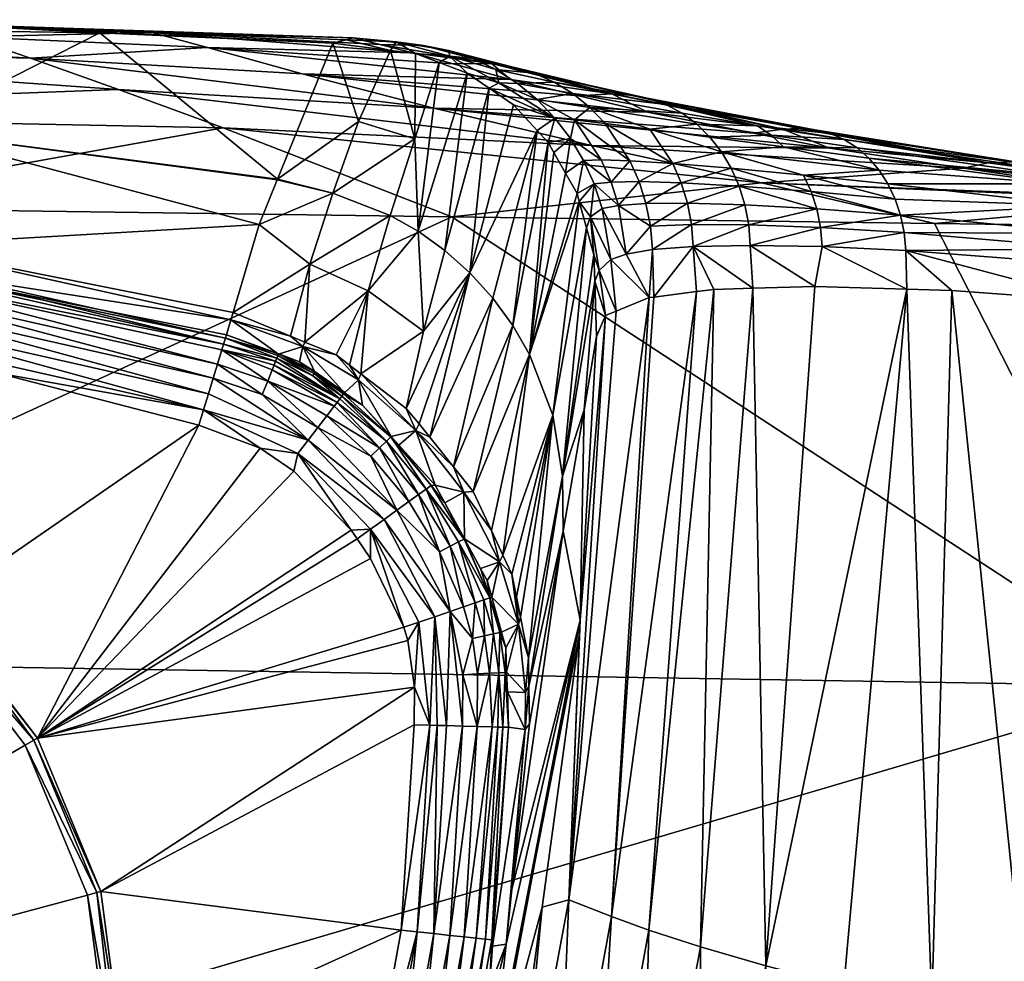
# Model space of a CAD drawing. Extents: x -0.0494 to 0.0494, y -0.027 to 0.0334.
# Tile 158 of 159: x 0.0076 to 0.0218, y 0.0198 to 0.0334. Entities that reach past the tile are written whole.
import ezdxf

# ---------------------------------------------------------------- set-up
doc = ezdxf.new("R2010")
doc.units = 0
doc.layers.add('mesh', color=7, linetype='CONTINUOUS')

msp = doc.modelspace()

# ---------------------------------------------------------------- meshes
at = {"layer": 'mesh'}
mesh = msp.add_polyface(dxfattribs=at)
corners = [(0.006132, 0.033299, 0.015443), (0.006363, 0.033266, 0.018215), (0, 0.033351, 0.017753), (0.006896, 0.033105, 0.020948), (0, 0.033237, 0.020283), (0.007803, 0.032797, 0.023583), (0, 0.032986, 0.022805), (0.009063, 0.032348, 0.026056), (0, 0.032011, 0.027771), (0.010569, 0.031798, 0.028348), (0.004164, 0.030656, 0.032651), (0.010342, 0.03295, 0.021783), (0.009542, 0.033166, 0.018794), (0.012428, 0.033089, 0.017863), (0.01214, 0.033014, 0.012577), (0.012332, 0.033064, 0.016104), (0.011345, 0.031052, -0.048022), (0.01135, 0.031064, -0.047662), (0.006024, 0.031755, -0.047661), (0.008797, 0.033161, 0.01263), (0.005874, 0.03011, -0.108011), (0.005389, 0.030206, -0.108011), (0.011085, 0.03041, -0.067836), (0.010711, 0.02915, -0.108011), (0.010573, 0.028693, -0.113649), (0.005347, 0.029877, -0.113658), (0.005327, 0.029746, -0.113883), (0.00536, 0.029966, -0.113422), (0.005237, 0.029139, -0.114383), (0, 0.029528, -0.114383), (0, 0.029285, -0.114466), (0.005271, 0.029368, -0.114255), (0, 0.02976, -0.114255), (0.005301, 0.029574, -0.114086), (0, 0.029967, -0.114086), (0, 0.030141, -0.113884), (0, 0.030274, -0.113659), (0, 0.030364, -0.113423), (0.00348, 0.030245, -0.113179), (0.005341, 0.029876, -0.113179), (0.010615, 0.02883, -0.113179), (0.01068, 0.029041, -0.110639), (0.00354, 0.030572, -0.108011), (0.000001, 0.030231, -0.113179), (0, 0.030562, -0.108011), (0.000044, 0.030635, 0.032643), (0.006143, 0.0332, 0.012644), (0, 0.03329, 0.012677), (0.010425, 0.028205, -0.114248), (0.0106, 0.028778, -0.113414), (0.010486, 0.028406, -0.114085)]
mesh.append_faces([[corners[k] for k in face] for face in [(0, 1, 2, 2), (3, 2, 1, 1), (3, 4, 2, 2), (5, 4, 3, 3), (5, 6, 4, 4), (7, 6, 5, 5), (7, 8, 6, 6), (9, 8, 7, 7), (9, 10, 8, 8), (3, 11, 5, 5), (3, 12, 11, 11), (1, 12, 3, 3), (1, 13, 12, 12), (0, 13, 1, 1), (14, 15, 0, 0), (16, 17, 18, 18), (19, 18, 17, 17), (20, 18, 21, 21), (20, 22, 18, 18), (23, 22, 20, 20), (24, 25, 26, 26), (24, 27, 25, 25), (28, 29, 30, 30), (31, 29, 28, 28), (31, 32, 29, 29), (33, 32, 31, 31), (33, 34, 32, 32), (26, 34, 33, 33), (26, 35, 34, 34), (25, 35, 26, 26), (25, 36, 35, 35), (27, 36, 25, 25), (27, 37, 36, 36), (38, 37, 27, 27), (39, 40, 41, 41), (20, 41, 23, 23), (20, 39, 41, 41), (21, 39, 20, 20), (21, 42, 39, 39), (42, 38, 39, 39), (42, 43, 38, 38), (44, 43, 42, 42), (8, 10, 45, 45), (0, 46, 19, 19), (0, 47, 46, 46), (2, 47, 0, 0), (46, 18, 19, 19), (42, 47, 44, 44), (42, 46, 47, 47), (21, 46, 42, 42), (21, 18, 46, 46), (31, 48, 33, 33), (39, 27, 49, 49), (39, 38, 27, 27), (33, 50, 26, 26), (38, 43, 37, 37)]])
mesh = msp.add_polyface(dxfattribs=at)
corners = [(0.01171, 0.028663, -0.110641), (0.01174, 0.028725, -0.108011), (0.011534, 0.02881, -0.108011), (0.012191, 0.028539, -0.108011), (0.012509, 0.028183, -0.110642), (0.012379, 0.028394, -0.108011), (0.010342, 0.03295, 0.021783), (0.014693, 0.032495, 0.024657), (0.011704, 0.032572, 0.024561), (0.009542, 0.033166, 0.018794), (0.013291, 0.032875, 0.02169), (0.012816, 0.032993, 0.019583), (0.012428, 0.033089, 0.017863), (0.009063, 0.032348, 0.026056), (0.015853, 0.031546, 0.029074), (0.010569, 0.031798, 0.028348), (0.007803, 0.032797, 0.023583), (0.013594, 0.032082, 0.027002), (0.013851, 0.030522, 0.032603), (0.004164, 0.030656, 0.032651), (0.006132, 0.033299, 0.015443), (0.008797, 0.033161, 0.01263), (0.01214, 0.033014, 0.012577), (0.012332, 0.033064, 0.016104), (0.013052, 0.033034, 0.016011), (0.011812, 0.029843, -0.078381), (0.012647, 0.02946, -0.078392), (0.012546, 0.028266, -0.108011), (0.010711, 0.02915, -0.108011), (0.011085, 0.03041, -0.067836), (0.01214, 0.030859, -0.048027), (0.011345, 0.031052, -0.048022), (0.01135, 0.031064, -0.047662), (0.012967, 0.030543, -0.04804), (0.012512, 0.031892, -0.017674), (0.006024, 0.031755, -0.047661), (0.011365, 0.028557, -0.113293), (0.011363, 0.028552, -0.113177), (0.010615, 0.02883, -0.113179), (0.011874, 0.028273, -0.113416), (0.011889, 0.028298, -0.113297), (0.011354, 0.028531, -0.113413), (0.011321, 0.028449, -0.113651), (0.01134, 0.028495, -0.113532), (0.010573, 0.028693, -0.113649), (0.011854, 0.02824, -0.113535), (0.011665, 0.028439, -0.113176), (0.011882, 0.02829, -0.11318), (0.01068, 0.029041, -0.110639), (0.012968, 0.032911, 0.012529), (0.0106, 0.028778, -0.113414), (0.010549, 0.028613, -0.113819), (0.010486, 0.028406, -0.114085), (0.011207, 0.028165, -0.114082), (0.011298, 0.028393, -0.113766), (0.011272, 0.028326, -0.113878)]
mesh.append_faces([[corners[k] for k in face] for face in [(0, 1, 2, 2), (0, 3, 1, 1), (4, 3, 0, 0), (4, 5, 3, 3), (6, 7, 8, 8), (9, 10, 6, 6), (9, 11, 10, 10), (12, 11, 9, 9), (13, 14, 15, 15), (16, 17, 13, 13), (18, 19, 15, 15), (20, 21, 22, 22), (16, 8, 17, 17), (16, 6, 8, 8), (20, 23, 12, 12), (23, 24, 12, 12), (25, 2, 1, 1), (26, 5, 27, 27), (26, 3, 5, 5), (25, 28, 2, 2), (25, 29, 28, 28), (30, 29, 25, 25), (30, 31, 29, 29), (32, 31, 30, 30), (25, 33, 30, 30), (25, 26, 33, 33), (1, 26, 25, 25), (1, 3, 26, 26), (34, 32, 30, 30), (22, 32, 34, 34), (31, 35, 29, 29), (21, 32, 22, 22), (36, 37, 38, 38), (36, 39, 40, 40), (36, 41, 39, 39), (42, 43, 44, 44), (41, 43, 45, 45), (0, 37, 46, 46), (46, 47, 0, 0), (48, 2, 28, 28), (48, 0, 2, 2), (48, 37, 0, 0), (38, 37, 48, 48), (22, 49, 23, 23), (36, 38, 50, 50), (43, 50, 44, 44), (36, 46, 37, 37), (40, 46, 36, 36), (40, 47, 46, 46), (50, 41, 36, 36), (51, 52, 53, 53), (41, 50, 43, 43), (51, 42, 44, 44), (51, 54, 42, 42), (51, 55, 54, 54), (53, 55, 51, 51)]])
mesh = msp.add_polyface(dxfattribs=at)
corners = [(0.011704, 0.032572, 0.024561), (0.015675, 0.032258, 0.025874), (0.016658, 0.032022, 0.02709), (0.014693, 0.032495, 0.024657), (0.010342, 0.03295, 0.021783), (0.013869, 0.032718, 0.022913), (0.013291, 0.032875, 0.02169), (0.009063, 0.032348, 0.026056), (0.013594, 0.032082, 0.027002), (0.015853, 0.031546, 0.029074), (0.016149, 0.032287, 0.025673), (0.01442, 0.03272, 0.022739), (0.015329, 0.03194, 0.018691), (0.015552, 0.031647, 0.018536), (0.015609, 0.031915, 0.020301), (0.015233, 0.031588, 0.012057), (0.012428, 0.033089, 0.017863), (0.013445, 0.032979, 0.019444), (0.012816, 0.032993, 0.019583), (0.013052, 0.033034, 0.016011), (0.013823, 0.032827, 0.015867), (0.013327, 0.032866, 0.012509), (0.013802, 0.032907, 0.019348), (0.01532, 0.032455, 0.022342), (0.014791, 0.032437, 0.018984), (0.015588, 0.03229, 0.02219), (0.014481, 0.032634, 0.019117), (0.015032, 0.032582, 0.022485), (0.01415, 0.032792, 0.019239), (0.01473, 0.03267, 0.022618), (0.014524, 0.032444, 0.015665), (0.015075, 0.032204, 0.018841), (0.015833, 0.032091, 0.022031), (0.016417, 0.032268, 0.025532), (0.016677, 0.032218, 0.025383), (0.016924, 0.032132, 0.025226), (0.015073, 0.031761, 0.012119), (0.012968, 0.032911, 0.012529), (0.012332, 0.033064, 0.016104), (0.013667, 0.032737, 0.012462), (0.014071, 0.032583, 0.012406), (0.014384, 0.032369, 0.012333), (0.014734, 0.032129, 0.012251), (0.013752, 0.030038, -0.048058), (0.013368, 0.030314, -0.048048), (0.013321, 0.031643, -0.017689), (0.012512, 0.031892, -0.017674), (0.01214, 0.033014, 0.012577)]
mesh.append_faces([[corners[k] for k in face] for face in [(0, 1, 2, 2), (0, 3, 1, 1), (4, 5, 3, 3), (4, 6, 5, 5), (7, 8, 9, 9), (8, 0, 2, 2), (10, 1, 3, 3), (11, 5, 6, 6), (12, 13, 14, 14), (12, 15, 13, 13), (16, 17, 18, 18), (16, 19, 17, 17), (20, 19, 21, 21), (22, 19, 20, 20), (22, 17, 19, 19), (11, 17, 22, 22), (11, 18, 17, 17), (6, 18, 11, 11), (23, 24, 25, 25), (23, 26, 24, 24), (27, 26, 23, 23), (27, 28, 26, 26), (29, 28, 27, 27), (22, 29, 11, 11), (22, 28, 29, 29), (20, 28, 22, 22), (20, 26, 28, 28), (30, 26, 20, 20), (30, 24, 26, 26), (31, 24, 30, 30), (31, 25, 24, 24), (32, 25, 31, 31), (31, 14, 32, 32), (31, 12, 14, 14), (30, 12, 31, 31), (11, 3, 5, 5), (11, 10, 3, 3), (29, 10, 11, 11), (27, 33, 29, 29), (23, 34, 27, 27), (25, 35, 23, 23), (36, 15, 12, 12), (19, 37, 21, 21), (38, 37, 19, 19), (20, 21, 39, 39), (30, 40, 41, 41), (20, 40, 30, 30), (20, 39, 40, 40), (12, 42, 36, 36), (41, 42, 12, 12), (30, 41, 12, 12), (43, 41, 40, 40), (44, 40, 39, 39), (45, 21, 37, 37), (45, 39, 21, 21), (37, 46, 45, 45), (47, 46, 37, 37)]])
mesh = msp.add_polyface(dxfattribs=at)
corners = [(0.012509, 0.028183, -0.110642), (0.012566, 0.027821, -0.113194), (0.012979, 0.027368, -0.1132), (0.013335, 0.027453, -0.110642), (0.012546, 0.028266, -0.108011), (0.013534, 0.02736, -0.108011), (0.013382, 0.027551, -0.108011), (0.010569, 0.031798, 0.028348), (0.018294, 0.031009, 0.030869), (0.013851, 0.030522, 0.032603), (0.015853, 0.031546, 0.029074), (0.015552, 0.031647, 0.018536), (0.015233, 0.031588, 0.012057), (0.015314, 0.031445, 0.012003), (0.015678, 0.030744, 0.011743), (0.015894, 0.030994, 0.018215), (0.015648, 0.030856, 0.011783), (0.015741, 0.031331, 0.018376), (0.015609, 0.031915, 0.020301), (0.015993, 0.03134, 0.019972), (0.014155, 0.026582, -0.108011), (0.014965, 0.028545, -0.048084), (0.014724, 0.028962, -0.048081), (0.013445, 0.028881, -0.078409), (0.013752, 0.030038, -0.048058), (0.013368, 0.030314, -0.048048), (0.014111, 0.029716, -0.048067), (0.014437, 0.029355, -0.048075), (0.013873, 0.026936, -0.108011), (0.014418, 0.02602, -0.108011), (0.015299, 0.027675, -0.048078), (0.012647, 0.02946, -0.078392), (0.012967, 0.030543, -0.04804), (0.013321, 0.031643, -0.017689), (0.01214, 0.030859, -0.048027), (0.012512, 0.031892, -0.017674), (0.012976, 0.027364, -0.113436), (0.012204, 0.027859, -0.113775), (0.012814, 0.027208, -0.113892), (0.012911, 0.027301, -0.11367), (0.012271, 0.027948, -0.113543), (0.013193, 0.027769, -0.108011), (0.015483, 0.031147, 0.011892), (0.015782, 0.030363, 0.011605), (0.015841, 0.030521, 0.014841), (0.015901, 0.029596, 0.011329), (0.015439, 0.026801, -0.048055), (0.01575, 0.027752, -0.010238), (0.015889, 0.029974, 0.011464), (0.015073, 0.031761, 0.012119), (0.014734, 0.032129, 0.012251), (0.014071, 0.032583, 0.012406), (0.014384, 0.032369, 0.012333), (0.013667, 0.032737, 0.012462)]
mesh.append_faces([[corners[k] for k in face] for face in [(0, 1, 2, 2), (3, 0, 2, 2), (3, 4, 0, 0), (5, 6, 3, 3), (7, 8, 9, 9), (7, 10, 8, 8), (11, 12, 13, 13), (14, 15, 16, 16), (17, 16, 15, 15), (18, 11, 19, 19), (17, 19, 11, 11), (20, 21, 22, 22), (23, 24, 25, 25), (23, 26, 24, 24), (5, 26, 6, 6), (5, 27, 26, 26), (28, 27, 5, 5), (20, 29, 21, 21), (21, 14, 16, 16), (30, 14, 21, 21), (21, 12, 22, 22), (21, 13, 12, 12), (22, 27, 28, 28), (23, 31, 4, 4), (25, 31, 23, 23), (25, 32, 31, 31), (33, 32, 25, 25), (33, 34, 32, 32), (35, 34, 33, 33), (36, 2, 1, 1), (37, 38, 39, 39), (40, 39, 36, 36), (41, 4, 3, 3), (3, 6, 41, 41), (11, 13, 42, 42), (43, 44, 14, 14), (42, 16, 17, 17), (17, 11, 42, 42), (41, 26, 23, 23), (6, 26, 41, 41), (45, 46, 47, 47), (48, 46, 45, 45), (21, 16, 42, 42), (30, 43, 14, 14), (46, 43, 30, 30), (48, 43, 46, 46), (22, 12, 49, 49), (42, 13, 21, 21), (49, 27, 22, 22), (49, 26, 27, 27), (50, 26, 49, 49), (24, 51, 25, 25), (26, 52, 24, 24), (50, 52, 26, 26), (25, 53, 33, 33), (23, 4, 41, 41)]])
mesh = msp.add_polyface(dxfattribs=at)
corners = [(0.015853, 0.031546, 0.029074), (0.021197, 0.031222, 0.029967), (0.018294, 0.031009, 0.030869), (0.013594, 0.032082, 0.027002), (0.019272, 0.031506, 0.029098), (0.01818, 0.031722, 0.028259), (0.016658, 0.032022, 0.02709), (0.016052, 0.031862, 0.021867), (0.016407, 0.031327, 0.021528), (0.017021, 0.031287, 0.023006), (0.015609, 0.031915, 0.020301), (0.015741, 0.031331, 0.018376), (0.015894, 0.030994, 0.018215), (0.016136, 0.031021, 0.019806), (0.015993, 0.03134, 0.019972), (0.016636, 0.030713, 0.021194), (0.017143, 0.03101, 0.022835), (0.016539, 0.031028, 0.021359), (0.019983, 0.031189, 0.026805), (0.017719, 0.031453, 0.024543), (0.018899, 0.031119, 0.025582), (0.019007, 0.030885, 0.025407), (0.017859, 0.031218, 0.024368), (0.017973, 0.030963, 0.024195), (0.016149, 0.032287, 0.025673), (0.015675, 0.032258, 0.025874), (0.018601, 0.031781, 0.028026), (0.016417, 0.032268, 0.025532), (0.018834, 0.031789, 0.027867), (0.016677, 0.032218, 0.025383), (0.018434, 0.031693, 0.026116), (0.017554, 0.031666, 0.024719), (0.018611, 0.031526, 0.025939), (0.017366, 0.031853, 0.024892), (0.018236, 0.031829, 0.026291), (0.017155, 0.032009, 0.025061), (0.016924, 0.032132, 0.025226), (0.019669, 0.031511, 0.02717), (0.019483, 0.03163, 0.027351), (0.019279, 0.031717, 0.027529), (0.019062, 0.031769, 0.027701), (0.016694, 0.031779, 0.023351), (0.015833, 0.032091, 0.022031), (0.020212, 0.030777, 0.026446), (0.01473, 0.03267, 0.022618), (0.015032, 0.032582, 0.022485), (0.01532, 0.032455, 0.022342), (0.015588, 0.03229, 0.02219)]
mesh.append_faces([[corners[k] for k in face] for face in [(0, 1, 2, 2), (3, 4, 0, 0), (3, 5, 4, 4), (3, 6, 5, 5), (7, 8, 9, 9), (10, 8, 7, 7), (11, 12, 13, 13), (10, 14, 8, 8), (15, 16, 17, 17), (18, 19, 20, 20), (21, 20, 22, 22), (13, 14, 11, 11), (13, 8, 14, 14), (17, 8, 13, 13), (17, 9, 8, 8), (16, 9, 17, 17), (16, 22, 9, 9), (23, 22, 16, 16), (23, 21, 22, 22), (24, 6, 25, 25), (24, 26, 6, 6), (27, 26, 24, 24), (27, 28, 26, 26), (29, 28, 27, 27), (30, 31, 32, 32), (30, 33, 31, 31), (34, 33, 30, 30), (34, 35, 33, 33), (36, 35, 34, 34), (37, 30, 32, 32), (38, 34, 30, 30), (39, 34, 38, 38), (39, 36, 34, 34), (26, 5, 6, 6), (26, 4, 5, 5), (40, 28, 29, 29), (19, 22, 20, 20), (19, 9, 22, 22), (41, 9, 19, 19), (41, 7, 9, 9), (42, 7, 41, 41), (42, 10, 7, 7), (21, 43, 20, 20), (44, 27, 24, 24), (45, 29, 27, 27), (46, 36, 29, 29), (47, 35, 36, 36), (42, 35, 47, 47), (42, 33, 35, 35), (41, 33, 42, 42), (41, 31, 33, 33), (19, 31, 41, 41), (19, 32, 31, 31), (18, 32, 19, 19), (40, 36, 39, 39), (29, 36, 40, 40)]])
mesh = msp.add_polyface(dxfattribs=at)
corners = [(0.020777, 0.030427, 0.032568), (0.024045, 0.030382, 0.032552), (0.024167, 0.023786, 0.053539), (0.024391, 0.030756, 0.031382), (0.018294, 0.031009, 0.030869), (0.024124, 0.030791, 0.031289), (0.021197, 0.031222, 0.029967), (0.015853, 0.031546, 0.029074), (0.019272, 0.031506, 0.029098), (0.021547, 0.031296, 0.029748), (0.018601, 0.031781, 0.028026), (0.018834, 0.031789, 0.027867), (0.020109, 0.030993, 0.026623), (0.022623, 0.030995, 0.028623), (0.019983, 0.031189, 0.026805), (0.022865, 0.030679, 0.028247), (0.020212, 0.030777, 0.026446), (0.020291, 0.030545, 0.026275), (0.020344, 0.030298, 0.026117), (0.023077, 0.030062, 0.027739), (0.023028, 0.030284, 0.027896), (0.019669, 0.031511, 0.02717), (0.018611, 0.031526, 0.025939), (0.019836, 0.031363, 0.026988), (0.019483, 0.03163, 0.027351), (0.018434, 0.031693, 0.026116), (0.024729, 0.030855, 0.031006), (0.019062, 0.031769, 0.027701), (0.021944, 0.031312, 0.029387), (0.025057, 0.030878, 0.030617), (0.022133, 0.031277, 0.029199), (0.019279, 0.031717, 0.027529), (0.022311, 0.031211, 0.029008), (0.022475, 0.031117, 0.028815), (0.020366, 0.030038, 0.025978), (0.019164, 0.030094, 0.024939), (0.023099, 0.029826, 0.027606), (0.026027, 0.02951, 0.028847), (0.018899, 0.031119, 0.025582), (0.019007, 0.030885, 0.025407), (0.019089, 0.030635, 0.025239), (0.019142, 0.03037, 0.025082), (0.025832, 0.030319, 0.029448), (0.025364, 0.030796, 0.030219), (0.02038, 0.029483, 0.025702), (0.019062, 0.029523, 0.024612), (0.023104, 0.029311, 0.027358), (0.023908, 0.029252, 0.027792), (0.021027, 0.029464, 0.026236)]
mesh.append_faces([[corners[k] for k in face] for face in [(0, 1, 2, 2), (0, 3, 1, 1), (0, 4, 3, 3), (4, 5, 3, 3), (4, 6, 5, 5), (7, 8, 6, 6), (9, 10, 11, 11), (12, 13, 14, 14), (12, 15, 13, 13), (16, 15, 12, 12), (16, 17, 15, 15), (18, 19, 20, 20), (21, 22, 23, 23), (24, 25, 21, 21), (9, 8, 10, 10), (9, 6, 8, 8), (26, 6, 9, 9), (26, 5, 6, 6), (27, 9, 11, 11), (28, 9, 27, 27), (28, 26, 9, 9), (29, 26, 28, 28), (24, 30, 31, 31), (24, 32, 30, 30), (21, 32, 24, 24), (21, 33, 32, 32), (23, 33, 21, 21), (34, 18, 35, 35), (34, 19, 18, 18), (36, 19, 34, 34), (36, 37, 19, 19), (38, 12, 14, 14), (38, 16, 12, 12), (39, 17, 16, 16), (40, 17, 39, 39), (40, 41, 17, 17), (15, 42, 13, 13), (17, 20, 15, 15), (17, 18, 20, 20), (41, 18, 17, 17), (41, 35, 18, 18), (14, 23, 22, 22), (13, 23, 14, 14), (13, 33, 23, 23), (43, 33, 13, 13), (43, 32, 33, 33), (29, 30, 32, 32), (28, 30, 29, 29), (28, 31, 30, 30), (27, 31, 28, 28), (44, 35, 45, 45), (44, 34, 35, 35), (36, 46, 47, 47), (34, 46, 36, 36), (34, 48, 46, 46), (44, 48, 34, 34)]])
mesh = msp.add_polyface(dxfattribs=at)
corners = [(0.020777, 0.030427, 0.032568), (0.024167, 0.023786, 0.053539), (0.013851, 0.030522, 0.032603), (0.018294, 0.031009, 0.030869), (0.015889, 0.029974, 0.011464), (0.015964, 0.02975, 0.014542), (0.015841, 0.030521, 0.014841), (0.015678, 0.030744, 0.011743), (0.015894, 0.030994, 0.018215), (0.016539, 0.031028, 0.021359), (0.016136, 0.031021, 0.019806), (0.016244, 0.030686, 0.019642), (0.016355, 0.029986, 0.019327), (0.01601, 0.030642, 0.018054), (0.016132, 0.029911, 0.017741), (0.0167, 0.030386, 0.021034), (0.016636, 0.030713, 0.021194), (0.017232, 0.030717, 0.022669), (0.017289, 0.03041, 0.022511), (0.018112, 0.030406, 0.023871), (0.018058, 0.030692, 0.024028), (0.017316, 0.030095, 0.022361), (0.016732, 0.030051, 0.020881), (0.016683, 0.029362, 0.020421), (0.017143, 0.03101, 0.022835), (0.017973, 0.030963, 0.024195), (0.019089, 0.030635, 0.025239), (0.019007, 0.030885, 0.025407), (0.019142, 0.03037, 0.025082), (0.018135, 0.030111, 0.023725), (0.019164, 0.030094, 0.024939), (0.019062, 0.029523, 0.024612), (0.016141, 0.02048, 0.017339), (0.017361, 0.029448, 0.022057), (0.01675, 0.02937, 0.020582), (0.016211, 0.029169, 0.017435), (0.015532, 0.02072, 0.014319), (0.01668, 0.020285, 0.018764), (0.017613, 0.02948, 0.022664), (0.01742, 0.020044, 0.020087), (0.018173, 0.029497, 0.023418), (0.015782, 0.030363, 0.011605), (0.015901, 0.029596, 0.011329), (0.016058, 0.029106, 0.016466), (0.015925, 0.028805, 0.011045), (0.01575, 0.027752, -0.010238)]
mesh.append_faces([[corners[k] for k in face] for face in [(0, 1, 2, 2), (2, 3, 0, 0), (4, 5, 6, 6), (7, 6, 8, 8), (9, 10, 11, 11), (12, 13, 14, 14), (12, 11, 13, 13), (15, 11, 12, 12), (15, 16, 11, 11), (17, 16, 15, 15), (18, 19, 20, 20), (18, 21, 19, 19), (22, 21, 18, 18), (23, 12, 14, 14), (22, 12, 23, 23), (22, 15, 12, 12), (18, 15, 22, 22), (18, 17, 15, 15), (20, 17, 18, 18), (16, 9, 11, 11), (17, 24, 16, 16), (17, 25, 24, 24), (20, 25, 17, 17), (20, 26, 25, 25), (19, 26, 20, 20), (8, 11, 10, 10), (8, 13, 11, 11), (6, 13, 8, 8), (6, 14, 13, 13), (5, 14, 6, 6), (26, 27, 25, 25), (19, 28, 26, 26), (19, 29, 28, 28), (21, 29, 19, 19), (29, 30, 28, 28), (29, 31, 30, 30), (32, 33, 34, 34), (23, 32, 34, 34), (35, 36, 23, 23), (37, 38, 33, 33), (39, 40, 38, 38), (4, 6, 41, 41), (42, 5, 4, 4), (22, 34, 21, 21), (23, 34, 22, 22), (23, 14, 35, 35), (42, 43, 5, 5), (44, 43, 42, 42), (5, 35, 14, 14), (43, 35, 5, 5), (21, 38, 40, 40), (21, 40, 29, 29), (21, 33, 38, 38), (34, 33, 21, 21), (40, 31, 29, 29), (45, 44, 42, 42)]])
mesh = msp.add_polyface(dxfattribs=at)
corners = [(0.013851, 0.030522, 0.032603), (0.000044, 0.024178, 0.053884), (0.004164, 0.030656, 0.032651), (0.024167, 0.023786, 0.053539), (0.005201, 0.028899, -0.114466), (0.005158, 0.028617, -0.114505), (0.007313, 0.028281, -0.114505), (0, 0.029285, -0.114466), (0.000001, 0.029002, -0.114505), (0.001523, 0.02902, -0.114505), (0.003457, 0.028882, -0.114505), (0.010357, 0.027983, -0.114373), (0.005271, 0.029368, -0.114255), (0.005237, 0.029139, -0.114383), (0.00236, 0.027292, -0.114505), (-0.000002, 0.027603, -0.114505), (0.004561, 0.02638, -0.114505), (0.00645, 0.02493, -0.114505), (0.01022, 0.02753, -0.114505), (0.007901, 0.02304, -0.114505), (-0.000002, 0.027603, -0.124311), (0.00236, 0.027292, -0.124311), (0.004561, 0.02638, -0.124311), (0.00645, 0.02493, -0.124311), (0.007901, 0.02304, -0.124311), (-0.000002, 0.018478, -0.124511), (0.004461, 0.026207, -0.124511), (0.002308, 0.027099, -0.124511), (0.006309, 0.024789, -0.124511), (-0.000002, 0.027403, -0.124511), (0.002345, 0.027235, -0.124452), (-0.000002, 0.027544, -0.124452), (0.004531, 0.026329, -0.124452), (0.007727, 0.02294, -0.124511), (0.00785, 0.023011, -0.124452), (0.006432, 0.024911, -0.124411), (0.000044, 0.030635, 0.032643), (0.005301, 0.029574, -0.114086), (0.010425, 0.028205, -0.114248), (0.010486, 0.028406, -0.114085), (0.010287, 0.027751, -0.114458), (0.005341, 0.029876, -0.113179), (0.0106, 0.028778, -0.113414), (0.010615, 0.02883, -0.113179), (0.010573, 0.028693, -0.113649), (0.005327, 0.029746, -0.113883), (0.010549, 0.028613, -0.113819), (0.00536, 0.029966, -0.113422), (0.011584, 0.026872, -0.114505), (0.011099, 0.027203, -0.114505)]
mesh.append_faces([[corners[k] for k in face] for face in [(0, 1, 2, 2), (0, 3, 1, 1), (4, 5, 6, 6), (7, 8, 9, 9), (10, 7, 9, 9), (11, 12, 13, 13), (4, 10, 5, 5), (4, 7, 10, 10), (13, 7, 4, 4), (14, 9, 15, 15), (14, 10, 9, 9), (16, 10, 14, 14), (9, 8, 15, 15), (16, 5, 10, 10), (16, 6, 5, 5), (17, 6, 16, 16), (17, 18, 6, 6), (19, 18, 17, 17), (20, 14, 15, 15), (21, 14, 20, 20), (21, 16, 14, 14), (22, 16, 21, 21), (22, 17, 16, 16), (23, 17, 22, 22), (23, 19, 17, 17), (24, 19, 23, 23), (25, 26, 27, 27), (25, 28, 26, 26), (29, 30, 31, 31), (27, 30, 29, 29), (27, 32, 30, 30), (26, 32, 27, 27), (26, 28, 32, 32), (33, 34, 28, 28), (28, 35, 32, 32), (28, 34, 35, 35), (31, 21, 20, 20), (30, 21, 31, 31), (30, 22, 21, 21), (32, 22, 30, 30), (32, 23, 22, 22), (35, 23, 32, 32), (35, 24, 23, 23), (34, 24, 35, 35), (1, 36, 2, 2), (37, 38, 39, 39), (38, 12, 11, 11), (40, 6, 18, 18), (40, 4, 6, 6), (40, 13, 4, 4), (40, 11, 13, 13), (41, 42, 43, 43), (44, 45, 46, 46), (42, 47, 44, 44), (45, 39, 46, 46), (48, 49, 19, 19)]])
mesh = msp.add_polyface(dxfattribs=at)
corners = [(0.031816, 0.029637, 0.034417), (0.033506, 0.029242, 0.035498), (0.024167, 0.023786, 0.053539), (0.029995, 0.029957, 0.033549), (0.000044, 0.016678, 0.075524), (0.023996, 0.016231, 0.075378), (0.024182, 0.007862, 0.096887), (0.045427, 0.022154, 0.055077), (0.028975, 0.018196, 0.026378), (0.027961, 0.01817, 0.025951), (0.026826, 0.013011, 0.024074), (0.029223, 0.02862, 0.029859), (0.029006, 0.028653, 0.029767), (0.03097, 0.028345, 0.030602), (0.016683, 0.029362, 0.020421), (0.015532, 0.02072, 0.014319), (0.016141, 0.02048, 0.017339), (0.016139, 0.010202, 0.018089), (0.018502, 0.014549, 0.02059), (0.017437, 0.014963, 0.019585), (0.019719, 0.014167, 0.021432), (0.01931, 0.008951, 0.020265), (0.021051, 0.013839, 0.022122), (0.018222, 0.009275, 0.019721), (0.017788, 0.009404, 0.019504), (0.018068, 0.00932, 0.019644), (0.023908, 0.013357, 0.02317), (0.02637, 0.011352, 0.02347), (0.026768, 0.012745, 0.023977), (0.022328, 0.008363, 0.021384), (0.015857, 0.015764, 0.017129), (0.01668, 0.020285, 0.018764), (0.016552, 0.015378, 0.018423), (0.01742, 0.020044, 0.020087), (0.018359, 0.019771, 0.021271), (0.019479, 0.019485, 0.022292), (0.020742, 0.019206, 0.02315), (0.022108, 0.018953, 0.023858), (0.021027, 0.029464, 0.026236), (0.016058, 0.029106, 0.016466), (0.015925, 0.028805, 0.011045), (0.015693, 0.024734, 0.009563), (0.017613, 0.02948, 0.022664), (0.027996, 0.01833, 0.026009), (0.028451, 0.007508, 0.023508), (0.017361, 0.029448, 0.022057), (0.01603, 0.010277, 0.01793), (0.017069, 0.009752, 0.018887), (0.020411, 0.008624, 0.020815), (0.022166, 0.008385, 0.021335), (0.02038, 0.029483, 0.025702), (0.019062, 0.029523, 0.024612), (0.026033, 0.029003, 0.028615), (0.023908, 0.029252, 0.027792), (0.023104, 0.029311, 0.027358), (0.016211, 0.029169, 0.017435), (0.015237, 0.010824, 0.016781), (0.018173, 0.029497, 0.023418)]
mesh.append_faces([[corners[k] for k in face] for face in [(0, 1, 2, 2), (3, 0, 2, 2), (4, 5, 6, 6), (2, 7, 5, 5), (8, 9, 10, 10), (8, 11, 12, 12), (8, 13, 11, 11), (14, 15, 16, 16), (17, 18, 19, 19), (20, 21, 22, 22), (18, 23, 20, 20), (24, 25, 18, 18), (26, 27, 28, 28), (22, 29, 26, 26), (30, 31, 16, 16), (32, 31, 30, 30), (32, 33, 31, 31), (19, 33, 32, 32), (19, 34, 33, 33), (18, 34, 19, 19), (18, 35, 34, 34), (20, 35, 18, 18), (20, 36, 35, 35), (22, 36, 20, 20), (22, 37, 36, 36), (26, 37, 22, 22), (26, 9, 37, 37), (26, 10, 9, 9), (28, 10, 26, 26), (37, 38, 36, 36), (39, 40, 41, 41), (33, 42, 31, 31), (12, 43, 8, 8), (8, 43, 9, 9), (44, 10, 28, 28), (44, 8, 10, 10), (31, 45, 16, 16), (17, 19, 46, 46), (47, 18, 17, 17), (48, 49, 22, 22), (50, 51, 34, 34), (43, 12, 52, 52), (37, 9, 43, 43), (53, 43, 52, 52), (35, 50, 34, 34), (36, 50, 35, 35), (36, 38, 50, 50), (37, 54, 38, 38), (43, 54, 37, 37), (53, 54, 43, 43), (15, 55, 39, 39), (19, 56, 46, 46), (32, 56, 19, 19), (30, 56, 32, 32), (34, 57, 33, 33), (51, 57, 34, 34)]])
mesh = msp.add_polyface(dxfattribs=at)
corners = [(0.014536, 0.025568, -0.110643), (0.014357, 0.025302, -0.113207), (0.014423, 0.025063, -0.113205), (0.014805, 0.024677, -0.110643), (0.014637, 0.023985, -0.113202), (0.014906, 0.023694, -0.110642), (0.014625, 0.024337, -0.113199), (0.014836, 0.024775, -0.108011), (0.014777, 0.02507, -0.108011), (0.014712, 0.025391, -0.108011), (0.015532, 0.02072, 0.014319), (0.016058, 0.029106, 0.016466), (0.015693, 0.024734, 0.009563), (0.015447, 0.026011, -0.048021), (0.014713, 0.020871, -0.108011), (0.014958, 0.023788, -0.108011), (0.014966, 0.023247, -0.108011), (0.015439, 0.026801, -0.048055), (0.013315, 0.023771, -0.114505), (0.013377, 0.024705, -0.114467), (0.01322, 0.024443, -0.114505), (0.014647, 0.023703, -0.113205), (0.014614, 0.023983, -0.113436), (0.012877, 0.02618, -0.114385), (0.013606, 0.024783, -0.114385), (0.013824, 0.024857, -0.114259), (0.012681, 0.026039, -0.114467), (0.014397, 0.025053, -0.113438), (0.013944, 0.025855, -0.113676), (0.014311, 0.025024, -0.113671), (0.014264, 0.025473, -0.113207), (0.01401, 0.023949, -0.114258), (0.014149, 0.024472, -0.11409), (0.014217, 0.023961, -0.114092), (0.014319, 0.024509, -0.11389), (0.01439, 0.023971, -0.113892), (0.014449, 0.024537, -0.113667), (0.014524, 0.023978, -0.11367), (0.014538, 0.024556, -0.113433), (0.013825, 0.025793, -0.113897), (0.01402, 0.024924, -0.114092), (0.014184, 0.02498, -0.113893), (0.013672, 0.025712, -0.114095), (0.014563, 0.024561, -0.113201), (0.014952, 0.024194, -0.108011), (0.01316, 0.024631, -0.114505), (0.013536, 0.023225, -0.114459), (0.013639, 0.023222, -0.114438), (0.013774, 0.023219, -0.114377), (0.014582, 0.023198, -0.113537), (0.014004, 0.023213, -0.114255)]
mesh.append_faces([[corners[k] for k in face] for face in [(0, 1, 2, 2), (3, 4, 5, 5), (3, 6, 4, 4), (3, 7, 8, 8), (3, 0, 2, 2), (3, 9, 0, 0), (8, 9, 3, 3), (10, 11, 12, 12), (13, 14, 12, 12), (13, 15, 16, 16), (13, 17, 15, 15), (18, 19, 20, 20), (21, 4, 22, 22), (23, 24, 25, 25), (26, 19, 24, 24), (27, 28, 29, 29), (27, 1, 30, 30), (27, 2, 1, 1), (31, 32, 25, 25), (33, 32, 31, 31), (33, 34, 32, 32), (35, 34, 33, 33), (35, 36, 34, 34), (37, 36, 35, 35), (37, 38, 36, 36), (22, 38, 37, 37), (22, 6, 38, 38), (4, 6, 22, 22), (39, 40, 41, 41), (39, 42, 40, 40), (28, 41, 29, 29), (25, 40, 42, 42), (32, 40, 25, 25), (32, 41, 40, 40), (34, 41, 32, 32), (34, 29, 41, 41), (36, 29, 34, 34), (36, 27, 29, 29), (38, 27, 36, 36), (3, 2, 43, 43), (43, 6, 3, 3), (3, 44, 7, 7), (5, 44, 3, 3), (15, 44, 5, 5), (17, 44, 15, 15), (19, 45, 20, 20), (46, 19, 18, 18), (46, 24, 19, 19), (47, 48, 24, 24), (48, 25, 24, 24), (49, 22, 37, 37), (45, 19, 26, 26), (43, 2, 27, 27), (6, 43, 38, 38), (31, 25, 50, 50), (38, 43, 27, 27)]])
mesh = msp.add_polyface(dxfattribs=at)
corners = [(0.013335, 0.027453, -0.110642), (0.01309, 0.027246, -0.113201), (0.013612, 0.026672, -0.113208), (0.012979, 0.027368, -0.1132), (0.014032, 0.0259, -0.113207), (0.014023, 0.026569, -0.110642), (0.013751, 0.026418, -0.113208), (0.014536, 0.025568, -0.110643), (0.014264, 0.025473, -0.113207), (0.014357, 0.025302, -0.113207), (0.014155, 0.026582, -0.108011), (0.013873, 0.026936, -0.108011), (0.014418, 0.02602, -0.108011), (0.014583, 0.025666, -0.108011), (0.014712, 0.025391, -0.108011), (0.013534, 0.02736, -0.108011), (0.015693, 0.024734, 0.009563), (0.015925, 0.028805, 0.011045), (0.01575, 0.027752, -0.010238), (0.015447, 0.026011, -0.048021), (0.014965, 0.028545, -0.048084), (0.015299, 0.027675, -0.048078), (0.014777, 0.02507, -0.108011), (0.014836, 0.024775, -0.108011), (0.015439, 0.026801, -0.048055), (0.014724, 0.028962, -0.048081), (0.01348, 0.026614, -0.113674), (0.013944, 0.025855, -0.113676), (0.014025, 0.025897, -0.113444), (0.012877, 0.02618, -0.114385), (0.013824, 0.024857, -0.114259), (0.013063, 0.026314, -0.11426), (0.012681, 0.026039, -0.114467), (0.013606, 0.024783, -0.114385), (0.014397, 0.025053, -0.113438), (0.013371, 0.026536, -0.113896), (0.013672, 0.025712, -0.114095), (0.013825, 0.025793, -0.113897), (0.013231, 0.026434, -0.114094), (0.012814, 0.027208, -0.113892), (0.012976, 0.027364, -0.113436), (0.013554, 0.026667, -0.113441), (0.014184, 0.02498, -0.113893), (0.012911, 0.027301, -0.11367), (0.011787, 0.027317, -0.114383), (0.012689, 0.027088, -0.114092), (0.011928, 0.0275, -0.114255), (0.014952, 0.024194, -0.108011), (0.01316, 0.024631, -0.114505), (0.012685, 0.02562, -0.114505)]
mesh.append_faces([[corners[k] for k in face] for face in [(0, 1, 2, 2), (0, 3, 1, 1), (4, 5, 6, 6), (4, 7, 5, 5), (7, 8, 9, 9), (4, 8, 7, 7), (5, 10, 11, 11), (5, 12, 10, 10), (7, 12, 5, 5), (7, 13, 12, 12), (14, 13, 7, 7), (0, 11, 15, 15), (0, 5, 11, 11), (2, 5, 0, 0), (2, 6, 5, 5), (16, 17, 18, 18), (19, 16, 18, 18), (20, 13, 21, 21), (20, 12, 13, 13), (21, 22, 23, 23), (21, 14, 22, 22), (13, 14, 21, 21), (18, 24, 19, 19), (25, 11, 10, 10), (26, 27, 28, 28), (29, 30, 31, 31), (32, 33, 29, 29), (34, 8, 4, 4), (34, 28, 27, 27), (4, 28, 34, 34), (4, 6, 28, 28), (35, 36, 37, 37), (35, 38, 36, 36), (39, 38, 35, 35), (40, 1, 3, 3), (41, 1, 40, 40), (41, 2, 1, 1), (6, 2, 41, 41), (27, 37, 42, 42), (26, 37, 27, 27), (26, 35, 37, 37), (43, 35, 26, 26), (43, 39, 35, 35), (31, 44, 29, 29), (45, 46, 31, 31), (41, 28, 6, 6), (41, 26, 28, 28), (40, 26, 41, 41), (40, 43, 26, 26), (45, 38, 39, 39), (31, 38, 45, 45), (31, 36, 38, 38), (30, 36, 31, 31), (21, 47, 24, 24), (23, 47, 21, 21), (48, 32, 49, 49)]])
mesh = msp.add_polyface(dxfattribs=at)
corners = [(0.012546, 0.028266, -0.108011), (0.012379, 0.028394, -0.108011), (0.012509, 0.028183, -0.110642), (0.012911, 0.027301, -0.11367), (0.012241, 0.027908, -0.113661), (0.012204, 0.027859, -0.113775), (0.012976, 0.027364, -0.113436), (0.012295, 0.027979, -0.113425), (0.012271, 0.027948, -0.113543), (0.012681, 0.026039, -0.114467), (0.012491, 0.025902, -0.114505), (0.012685, 0.02562, -0.114505), (0.011928, 0.0275, -0.114255), (0.011129, 0.027972, -0.114252), (0.011787, 0.027317, -0.114383), (0.012313, 0.028002, -0.113306), (0.011882, 0.02829, -0.11318), (0.011889, 0.028298, -0.113297), (0.011874, 0.028273, -0.113416), (0.011854, 0.02824, -0.113535), (0.011354, 0.028531, -0.113413), (0.012566, 0.027821, -0.113194), (0.011321, 0.028449, -0.113651), (0.01134, 0.028495, -0.113532), (0.011298, 0.028393, -0.113766), (0.011272, 0.028326, -0.113878), (0.01216, 0.027802, -0.113885), (0.012814, 0.027208, -0.113892), (0.012405, 0.026026, -0.114505), (0.011639, 0.027124, -0.114466), (0.012877, 0.02618, -0.114385), (0.013063, 0.026314, -0.11426), (0.007901, 0.02304, -0.114505), (0.013315, 0.023771, -0.114505), (0.01322, 0.024443, -0.114505), (0.011099, 0.027203, -0.114505), (0.01022, 0.02753, -0.114505), (0.01171, 0.028663, -0.110641), (0.01231, 0.027996, -0.113189), (0.010486, 0.028406, -0.114085), (0.010425, 0.028205, -0.114248), (0.011207, 0.028165, -0.114082), (0.010287, 0.027751, -0.114458), (0.010357, 0.027983, -0.114373), (0.011584, 0.026872, -0.114505), (0.012054, 0.027664, -0.114087), (0.012689, 0.027088, -0.114092), (0.01316, 0.024631, -0.114505)]
mesh.append_faces([[corners[k] for k in face] for face in [(0, 1, 2, 2), (3, 4, 5, 5), (6, 7, 8, 8), (9, 10, 11, 11), (12, 13, 14, 14), (15, 16, 17, 17), (18, 8, 7, 7), (18, 19, 8, 8), (20, 19, 18, 18), (17, 7, 15, 15), (17, 18, 7, 7), (6, 21, 7, 7), (22, 4, 23, 23), (24, 4, 22, 22), (24, 5, 4, 4), (25, 5, 24, 24), (5, 26, 27, 27), (25, 26, 5, 5), (9, 28, 10, 10), (9, 29, 28, 28), (30, 29, 9, 9), (30, 14, 29, 29), (31, 12, 14, 14), (8, 4, 3, 3), (19, 4, 8, 8), (19, 23, 4, 4), (32, 11, 10, 10), (32, 33, 34, 34), (32, 35, 36, 36), (10, 28, 32, 32), (37, 38, 2, 2), (37, 16, 38, 38), (2, 38, 21, 21), (13, 39, 40, 40), (41, 39, 13, 13), (42, 14, 43, 43), (42, 29, 14, 14), (42, 35, 29, 29), (36, 35, 42, 42), (29, 44, 28, 28), (35, 44, 29, 29), (14, 40, 43, 43), (14, 13, 40, 40), (12, 41, 13, 13), (45, 41, 12, 12), (15, 38, 16, 16), (7, 38, 15, 15), (7, 21, 38, 38), (46, 45, 12, 12), (41, 26, 25, 25), (45, 26, 41, 41), (45, 27, 26, 26), (46, 27, 45, 45), (32, 47, 11, 11), (32, 34, 47, 47), (32, 28, 44, 44)]])
mesh = msp.add_polyface(dxfattribs=at)
corners = [(0.000044, 0.016678, 0.075524), (0.000044, 0.024178, 0.053884), (0.024167, 0.023786, 0.053539), (0.023996, 0.016231, 0.075378), (0.012099, 0.014255, -0.114386), (0.012813, 0.017249, -0.114467), (0.011875, 0.014342, -0.114467), (0.012584, 0.017279, -0.114505), (0.009123, 0.018478, -0.114505), (0.008812, 0.016116, -0.114505), (0.008812, 0.020839, -0.114505), (0.013315, 0.023771, -0.114505), (0.007901, 0.02304, -0.114505), (0.007901, 0.02304, -0.124311), (0.008812, 0.020839, -0.124311), (0.009123, 0.018478, -0.124311), (0.008812, 0.016116, -0.124311), (0.007901, 0.013915, -0.114505), (0.007901, 0.013915, -0.124311), (0.00645, 0.012025, -0.114505), (0.00645, 0.012025, -0.124311), (-0.000002, 0.018478, -0.124511), (0.007727, 0.014015, -0.124511), (0.008619, 0.016168, -0.124511), (0.006309, 0.012167, -0.124511), (0.004461, 0.010748, -0.124511), (0.008619, 0.020788, -0.124511), (0.007727, 0.02294, -0.124511), (0.008923, 0.018478, -0.124511), (0.006309, 0.024789, -0.124511), (0.002308, 0.027099, -0.124511), (-0.000002, 0.027403, -0.124511), (0.009023, 0.018478, -0.124484), (0.008756, 0.020824, -0.124452), (0.00785, 0.023011, -0.124452), (0.008756, 0.016131, -0.124452), (0.00785, 0.013944, -0.124452), (0.006409, 0.012067, -0.124452), (0.011266, 0.011266, -0.114096), (0.012504, 0.014098, -0.114097), (0.012312, 0.014172, -0.114261), (0.010655, 0.011558, -0.114459), (0.011662, 0.014425, -0.114505), (0.011023, 0.011382, -0.1143), (0.01087, 0.011455, -0.114377), (0.009528, 0.01039, -0.114505), (0.01045, 0.011656, -0.114505), (0.013125, 0.020286, -0.114505), (0.013309, 0.023231, -0.114505)]
mesh.append_faces([[corners[k] for k in face] for face in [(0, 1, 2, 2), (2, 3, 0, 0), (4, 5, 6, 6), (7, 8, 9, 9), (10, 11, 12, 12), (13, 10, 12, 12), (14, 10, 13, 13), (14, 8, 10, 10), (15, 8, 14, 14), (15, 9, 8, 8), (16, 9, 15, 15), (16, 17, 9, 9), (18, 17, 16, 16), (18, 19, 17, 17), (20, 19, 18, 18), (21, 22, 23, 23), (21, 24, 22, 22), (25, 24, 21, 21), (21, 26, 27, 27), (21, 28, 26, 26), (23, 28, 21, 21), (27, 29, 21, 21), (30, 31, 21, 21), (28, 32, 26, 26), (28, 23, 32, 32), (27, 33, 34, 34), (26, 33, 27, 27), (26, 32, 33, 33), (23, 35, 32, 32), (23, 36, 35, 35), (22, 36, 23, 23), (22, 37, 36, 36), (24, 37, 22, 22), (34, 14, 13, 13), (33, 14, 34, 34), (33, 15, 14, 14), (32, 15, 33, 33), (32, 16, 15, 15), (35, 16, 32, 32), (35, 18, 16, 16), (36, 18, 35, 35), (36, 20, 18, 18), (37, 20, 36, 36), (38, 39, 40, 40), (41, 6, 42, 42), (4, 43, 40, 40), (6, 44, 4, 4), (41, 44, 6, 6), (6, 5, 42, 42), (19, 45, 17, 17), (17, 46, 42, 42), (42, 9, 17, 17), (7, 9, 42, 42), (47, 8, 7, 7), (47, 10, 8, 8), (47, 48, 10, 10)]])
mesh = msp.add_polyface(dxfattribs=at)
corners = [(0.014637, 0.023985, -0.113202), (0.014647, 0.023703, -0.113205), (0.014906, 0.023694, -0.110642), (0.015345, 0.016096, 0.015736), (0.016141, 0.02048, 0.017339), (0.015532, 0.02072, 0.014319), (0.015693, 0.024734, 0.009563), (0.015681, 0.024532, 0.009489), (0.014292, 0.017432, -0.108011), (0.01463, 0.020081, -0.108011), (0.014374, 0.017679, -0.108011), (0.014713, 0.020871, -0.108011), (0.015447, 0.026011, -0.048021), (0.014966, 0.023247, -0.108011), (0.01439, 0.023971, -0.113892), (0.014429, 0.023202, -0.113837), (0.014524, 0.023978, -0.11367), (0.014614, 0.023983, -0.113436), (0.014664, 0.023196, -0.11321), (0.014027, 0.020187, -0.114095), (0.014199, 0.020168, -0.113898), (0.013594, 0.020234, -0.114385), (0.013639, 0.023222, -0.114438), (0.013355, 0.020261, -0.114467), (0.013046, 0.01719, -0.114386), (0.013267, 0.017134, -0.114261), (0.013822, 0.020209, -0.11426), (0.013467, 0.017083, -0.114097), (0.013635, 0.017041, -0.1139), (0.013765, 0.017008, -0.11368), (0.014332, 0.020153, -0.113678), (0.008812, 0.020839, -0.114505), (0.013309, 0.023231, -0.114505), (0.013315, 0.023771, -0.114505), (0.014902, 0.023162, -0.110642), (0.014958, 0.023788, -0.108011), (0.014433, 0.020054, -0.113213), (0.014389, 0.019461, -0.113214), (0.014756, 0.016552, 0.012776), (0.015146, 0.020614, 0.008063), (0.013536, 0.023225, -0.114459), (0.013606, 0.024783, -0.114385), (0.014004, 0.023213, -0.114255), (0.013824, 0.024857, -0.114259), (0.013774, 0.023219, -0.114377), (0.01401, 0.023949, -0.114258), (0.014213, 0.023207, -0.114096), (0.014217, 0.023961, -0.114092), (0.014513, 0.023199, -0.113671), (0.014582, 0.023198, -0.113537), (0.014424, 0.020143, -0.113446), (0.013125, 0.020286, -0.114505), (0.012584, 0.017279, -0.114505)]
mesh.append_faces([[corners[k] for k in face] for face in [(0, 1, 2, 2), (3, 4, 5, 5), (6, 7, 5, 5), (6, 8, 7, 7), (6, 9, 10, 10), (6, 11, 9, 9), (12, 13, 11, 11), (14, 15, 16, 16), (17, 18, 1, 1), (15, 19, 20, 20), (21, 22, 23, 23), (24, 21, 23, 23), (25, 26, 21, 21), (27, 19, 26, 26), (28, 20, 19, 19), (29, 30, 20, 20), (31, 32, 33, 33), (34, 1, 18, 18), (34, 2, 1, 1), (34, 35, 2, 2), (13, 35, 34, 34), (34, 11, 13, 13), (34, 9, 11, 11), (9, 36, 37, 37), (34, 36, 9, 9), (18, 36, 34, 34), (38, 5, 39, 39), (5, 7, 39, 39), (8, 39, 7, 7), (40, 33, 32, 32), (22, 41, 40, 40), (42, 43, 44, 44), (45, 46, 47, 47), (45, 42, 46, 46), (16, 15, 48, 48), (14, 46, 15, 15), (47, 46, 14, 14), (49, 16, 48, 48), (17, 49, 18, 18), (49, 30, 50, 50), (48, 30, 49, 49), (48, 20, 30, 30), (15, 20, 48, 48), (46, 19, 15, 15), (26, 46, 42, 42), (19, 46, 26, 26), (42, 21, 26, 26), (44, 21, 42, 42), (23, 22, 40, 40), (21, 44, 22, 22), (51, 40, 32, 32), (51, 23, 40, 40), (51, 52, 23, 23), (50, 18, 49, 49), (50, 36, 18, 18), (37, 36, 50, 50)]])
mesh = msp.add_polyface(dxfattribs=at)
corners = [(0.013187, 0.014138, -0.108011), (0.012892, 0.013947, -0.113216), (0.012628, 0.013198, -0.113216), (0.014132, 0.016957, -0.108011), (0.01373, 0.016321, -0.113217), (0.014756, 0.016552, 0.012776), (0.01438, 0.016728, 0.006649), (0.014333, 0.016572, 0.006592), (0.014809, 0.018151, 0.007167), (0.015345, 0.016096, 0.015736), (0.015532, 0.02072, 0.014319), (0.015857, 0.015764, 0.017129), (0.016141, 0.02048, 0.017339), (0.013307, 0.012708, 0.008279), (0.013201, 0.012823, 0.005228), (0.013382, 0.012627, 0.010434), (0.012719, 0.012157, -0.044475), (0.014292, 0.017432, -0.108011), (0.015693, 0.024734, 0.009563), (0.014374, 0.017679, -0.108011), (0.012877, 0.013954, -0.113449), (0.012099, 0.014255, -0.114386), (0.013046, 0.01719, -0.114386), (0.012813, 0.017249, -0.114467), (0.012312, 0.014172, -0.114261), (0.013267, 0.017134, -0.114261), (0.012504, 0.014098, -0.114097), (0.013467, 0.017083, -0.114097), (0.012666, 0.014035, -0.1139), (0.013635, 0.017041, -0.1139), (0.012791, 0.013987, -0.11368), (0.013765, 0.017008, -0.11368), (0.013855, 0.016985, -0.113449), (0.011459, 0.011173, -0.113839), (0.013355, 0.020261, -0.114467), (0.012584, 0.017279, -0.114505), (0.013594, 0.020234, -0.114385), (0.013822, 0.020209, -0.11426), (0.014027, 0.020187, -0.114095), (0.014199, 0.020168, -0.113898), (0.014332, 0.020153, -0.113678), (0.014424, 0.020143, -0.113446), (0.014389, 0.019461, -0.113214), (0.01463, 0.020081, -0.108011), (0.013868, 0.01698, -0.113217), (0.014057, 0.011828, 0.01417), (0.013522, 0.012457, 0.011259), (0.013988, 0.011893, 0.013992), (0.015146, 0.020614, 0.008063), (0.014576, 0.011346, 0.015513), (0.014847, 0.011093, 0.016216), (0.011662, 0.014425, -0.114505)]
mesh.append_faces([[corners[k] for k in face] for face in [(0, 1, 2, 2), (3, 1, 0, 0), (3, 4, 1, 1), (5, 6, 7, 7), (5, 8, 6, 6), (9, 10, 5, 5), (11, 12, 9, 9), (13, 7, 14, 14), (13, 5, 7, 7), (15, 5, 13, 13), (16, 14, 7, 7), (6, 8, 17, 17), (3, 6, 17, 17), (3, 7, 6, 6), (0, 7, 3, 3), (0, 16, 7, 7), (18, 19, 17, 17), (20, 1, 4, 4), (20, 2, 1, 1), (21, 22, 23, 23), (24, 22, 21, 21), (24, 25, 22, 22), (26, 25, 24, 24), (26, 27, 25, 25), (28, 27, 26, 26), (28, 29, 27, 27), (30, 29, 28, 28), (30, 31, 29, 29), (20, 31, 30, 30), (20, 32, 31, 31), (4, 32, 20, 20), (26, 33, 28, 28), (23, 34, 35, 35), (22, 34, 23, 23), (25, 36, 22, 22), (27, 37, 25, 25), (29, 38, 27, 27), (31, 39, 29, 29), (32, 40, 31, 31), (32, 41, 40, 40), (42, 41, 32, 32), (43, 42, 44, 44), (17, 44, 3, 3), (19, 44, 17, 17), (19, 43, 44, 44), (44, 4, 3, 3), (45, 11, 9, 9), (46, 9, 5, 5), (47, 45, 9, 9), (5, 48, 8, 8), (15, 46, 5, 5), (49, 50, 11, 11), (8, 48, 17, 17), (32, 44, 42, 42), (4, 44, 32, 32), (23, 35, 51, 51)]])

doc.saveas('drawing.dxf')
